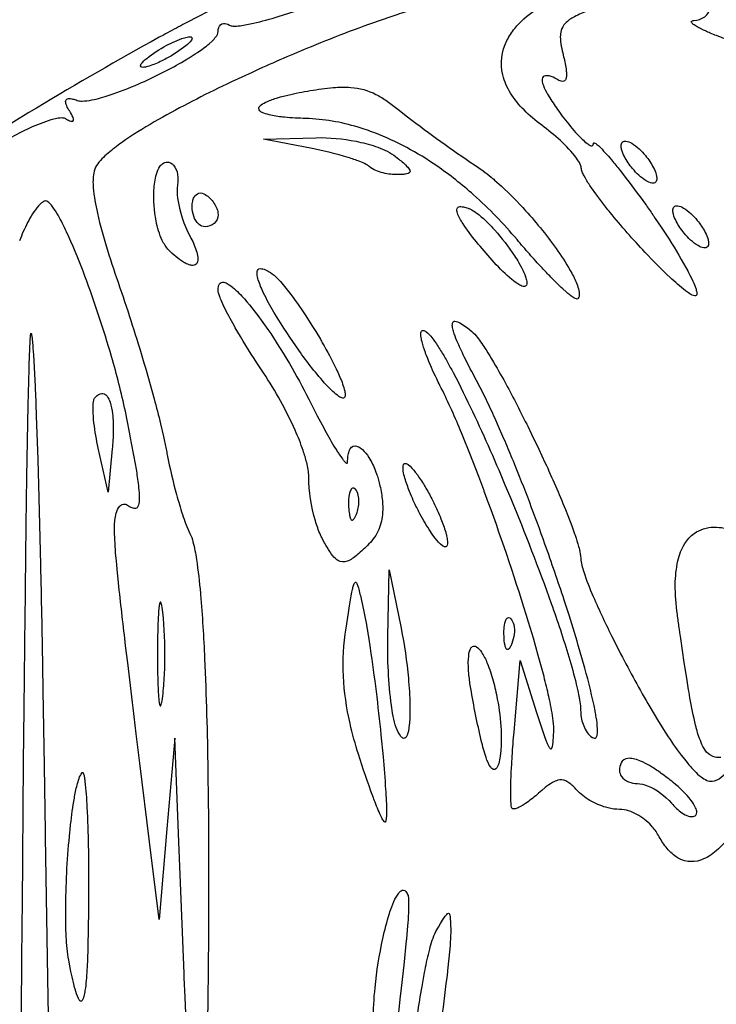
# Model space of a CAD drawing. Header units: millimetres. Extents: x 36.3 to 127.3, y 60.5 to 152.1.
# Tile 14 of 20: x 61.3 to 76.5, y 119.4 to 140.9. Entities that reach past the tile are written whole.
import ezdxf

# ---------------------------------------------------------------- set-up
doc = ezdxf.new("R2010")
doc.units = ezdxf.units.MM
doc.layers.add('Default', color=2, linetype='Continuous')

msp = doc.modelspace()

# ---------------------------------------------------------------- linework, layer by layer
at = {"layer": 'Default'}
for p, q in [((63.95665, 139.8714), (63.95665, 139.8714)), ((62.32295, 138.7255), (62.32295, 138.7255)), ((66.63776, 138.2741), (67.78326, 138.3066)), ((67.6992, 138.0683), (66.63776, 138.2741)), ((68.94569, 137.6774), (68.94569, 137.6774)), ((74.68109, 137.6335), (74.68109, 137.6335)), ((65.08553, 136.8035), (65.08553, 136.8035)), ((72.16558, 136.0847), (72.16558, 136.0847)), ((75.80998, 136.2224), (75.80998, 136.2224)), ((64.57754, 135.8555), (64.57754, 135.8555)), ((71.66679, 135.5885), (71.66679, 135.5885)), ((67.40866, 133.675), (67.40866, 133.675)), ((63.25064, 130.5779), (63.03724, 131.5402)), ((63.03724, 131.5402), (63.03724, 131.5402)), ((63.34133, 131.5223), (63.25064, 130.5779)), ((68.64272, 130.6426), (68.64272, 130.6426)), ((70.02442, 130.1546), (70.02442, 130.1546)), ((67.91769, 129.5716), (67.91769, 129.5716)), ((69.34979, 127.426), (69.38071, 128.8846)), ((69.38071, 128.8846), (69.63672, 127.6146)), ((64.44303, 127.9674), (64.44303, 127.9674)), ((71.88115, 127.45), (71.88115, 127.45)), ((72.09962, 125.3568), (72.23355, 126.909)), ((72.23355, 126.909), (72.58897, 125.7802)), ((69.53053, 125.4505), (69.53053, 125.4505)), ((64.70364, 125.2157), (64.53594, 123.2402)), ((64.79169, 122.9579), (64.70364, 125.2157)), ((68.70979, 124.865), (68.70979, 124.865)), ((71.49038, 124.7924), (71.49038, 124.7924)), ((75.56705, 124.2522), (75.56705, 124.2522)), ((64.53594, 123.2402), (64.36824, 121.2646)), ((75.24554, 123.099), (75.24554, 123.099)), ((64.36824, 121.2646), (64.15816, 122.9579)), ((62.39346, 120.3771), (62.39346, 120.3771))]:
    msp.add_line(p, q, dxfattribs=at)
for points in [[(43.88999, 119.8968), (44.06569, 120.3957, -0.0281758), (45.69659, 124.2263, -0.04527899), (49.49799, 130.4321, -0.06532559), (57.08307, 138.261, -0.03486487), (61.58786, 141.3542, -0.03738824), (66.48929, 143.7702)], [(65.89492, 140.761, 0.1145548), (65.97255, 140.7413, 0.04364219), (66.12708, 140.7483, 0.0259791), (66.42066, 140.8026, 0.01901691), (66.96029, 140.9489, 0.0221838), (68.80194, 141.6094), (68.91557, 141.6559, 0.00764082), (69.33925, 141.8362, 0.06156908), (69.35909, 141.845), (69.39806, 141.8622), (69.6981, 141.9996, 0.01954842), (70.14048, 142.2244), (70.24903, 142.2872, 0.01690415), (70.4064, 142.3919, 0.03271548), (70.47935, 142.4549, 0.07347384), (70.5102, 142.4933, 0.1968488), (70.52236, 142.5411)], [(72.70554, 138.5766, -0.03923083), (72.31691, 138.9107, -0.05977247), (72.02309, 139.2807, -0.08081389), (71.8557, 139.6744, -0.1810929), (71.94463, 140.423, -0.04939717), (72.11545, 140.6867, -0.06899665), (72.54316, 141.0814, -0.03900855), (72.97684, 141.3419, -0.02484418), (73.38048, 141.5214), (73.56164, 141.5882, -0.02570608), (74.25779, 141.786, -0.01867625), (74.39037, 141.8149, -0.02902613), (75.39652, 141.9629, -0.01258664), (75.90407, 141.997, -0.01404828), (76.41257, 142.0079)], [(71.51602, 141.4415, 0.03152408), (71.22246, 141.4195, 0.02418837), (70.66383, 141.3127, 0.01227186), (70.40557, 141.2475, 0.00390538), (70.15708, 141.1783, 0.00616877), (69.67941, 141.0317, 0.00779936), (69.56808, 140.9954), (69.34947, 140.9221, 0.01499055), (67.67826, 140.2899), (67.60072, 140.2579, 0.00961543), (66.38992, 139.7314), (65.94057, 139.5222), (65.84263, 139.4755, 0.01741666), (64.35001, 138.7016, 0.0198703), (63.63218, 138.2583), (63.54523, 138.1979, 0.02576988), (63.25172, 137.9717, 0.01981314), (63.116, 137.8449, 0.0584481), (62.99898, 137.7007)], [(65.50887, 141.0951, 0.00680953), (65.29538, 140.9874), (64.88442, 140.7735, 0.00381399), (64.50169, 140.5681), (64.4569, 140.5438), (64.36819, 140.4954), (64.19386, 140.3997, 0.0097703), (61.52766, 138.8534), (61.1985, 138.6527), (60.62526, 138.297, 0.0064014), (59.77485, 137.7477), (59.66974, 137.6769), (59.48701, 137.5512, 0.01065469), (59.41896, 137.5033, 0.01483285), (59.18454, 137.3305), (59.07145, 137.2383, 0.03321689), (59.04412, 137.214, 0.06601168), (58.97022, 137.1332)], [(73.87797, 141.1342), (73.70875, 141.0729, 0.02954227), (73.41533, 140.9443, 0.0858584), (73.21658, 140.7996, 0.116311), (73.12623, 140.64, 0.0697393), (73.10825, 140.5052, 0.05346666), (73.12787, 140.3028, 0.00888958), (73.17146, 140.1043)], [(76.02164, 140.8592, 0.1504448), (76.25517, 140.9435, 0.1007485), (76.34023, 141.0385, 0.1317087), (76.37443, 141.1613)], [(76.70045, 140.4599, -0.00416534), (76.51431, 140.531, -0.00922929), (76.37517, 140.5882, -0.01271013), (76.27071, 140.6344), (76.23116, 140.6528), (76.16198, 140.6867, -0.02921221), (76.10895, 140.7147, -0.0364315), (76.02737, 140.764, -0.06284736), (75.97456, 140.8086, -0.1344132), (75.96327, 140.8315, -0.3535115), (75.9881, 140.8544, -0.07102732), (76.02164, 140.8592)], [(62.57681, 139.1207, 0.08020739), (62.68647, 139.105, 0.04830196), (62.89706, 139.1284, 0.03285483), (63.27895, 139.2317, 0.02091682), (63.92422, 139.4821, 0.0272834), (64.85372, 139.949), (64.96679, 140.0155, 0.03128076), (65.01598, 140.0454, 0.01528683), (65.19768, 140.1618, 0.03129283), (65.4579, 140.3563), (65.51884, 140.4117, 0.03269165), (65.60153, 140.504, 0.1516685), (65.64998, 140.6182)], [(65.64998, 140.6182, -0.0882893), (65.66425, 140.7081, -0.2886123), (65.76547, 140.7962, -0.1682891), (65.89492, 140.761)], [(64.52109, 140.3146), (64.65383, 140.3817, -0.02989699), (64.86115, 140.4679, -0.02193562), (64.97237, 140.4995, -0.03053924), (65.03307, 140.5067, -0.08691358), (65.06572, 140.502, -0.3458315), (65.08553, 140.4756)], [(65.08553, 140.4756, -0.1471005), (65.06861, 140.4323, -0.06918011), (64.94888, 140.3106, -0.04585303), (64.52109, 140.0324)], [(63.95665, 139.8714, -0.1230336), (63.97357, 139.9147, -0.06824815), (64.0933, 140.0363, -0.0448244), (64.52109, 140.3146)], [(64.52109, 140.0324, -0.0308144), (64.25205, 139.9056, -0.03015082), (64.10809, 139.8565, -0.04847286), (64.03017, 139.8413, -0.09282411), (63.98754, 139.842, -0.3994278), (63.95665, 139.8714)], [(73.17146, 140.1043, -0.03168047), (73.23215, 139.8078, -0.00972805), (73.23803, 139.7568, -0.03487143), (73.24098, 139.6611, -0.07371958), (73.22649, 139.5848, -0.4238699), (73.12803, 139.5383, -0.08067799), (73.02892, 139.5836)], [(73.02892, 139.5836, 0.08702753), (72.86279, 139.6538, 0.160047), (72.7598, 139.6465, 0.3118764), (72.71181, 139.5551)], [(72.71181, 139.5551, 0.0783389), (72.73875, 139.4444, 0.04109599), (72.83173, 139.2537), (72.87882, 139.1737, 0.01940316), (73.07257, 138.8844), (73.1505, 138.779, 0.01810823), (73.44217, 138.4234, 0.01857664), (73.52245, 138.3369), (73.58599, 138.2731, 0.01522247), (73.69, 138.1818, 0.03783281), (73.75671, 138.139, 0.1747032), (73.80521, 138.1296, 0.3240184), (73.82815, 138.1733)], [(67.56264, 138.7249, -0.0159028), (67.09933, 138.7518, -0.02417498), (66.79874, 138.7963, -0.03309922), (66.64294, 138.8421, -0.06887532), (66.58297, 138.8733, -0.1074832), (66.54325, 138.914, -0.3344758), (66.56211, 138.997, -0.0794828), (66.68277, 139.0781, -0.03590347), (66.91921, 139.1676), (67.01022, 139.1942), (67.17083, 139.2353, -0.01907538), (67.65862, 139.3324)], [(67.65862, 139.3324, -0.02391989), (68.15976, 139.3989, -0.04154117), (68.54147, 139.403, -0.1021019), (69.09084, 139.2501, -0.03311191), (69.33541, 139.1028, -0.0134613), (69.56363, 138.9313)], [(62.40874, 138.8965, -0.06917536), (62.39281, 138.923, -0.05902545), (62.34085, 139.0288, -0.06695955), (62.32809, 139.077, -0.1093672), (62.33078, 139.1203, -0.2963839), (62.38651, 139.1581, -0.08724349), (62.48351, 139.1487, -0.03980808), (62.57681, 139.1207)], [(62.32295, 138.7255, 0.05131516), (62.41358, 138.6774, 0.0900147), (62.46409, 138.6643, 0.4092792), (62.49606, 138.6864, 0.1290607), (62.48758, 138.7435, 0.04201704), (62.40874, 138.8965)], [(69.56363, 138.9313), (69.77849, 138.7628), (69.87344, 138.6903, 0.0137047), (71.33083, 137.6489)], [(60.40849, 137.8905), (60.51957, 137.9606, -0.02322666), (61.37945, 138.4415, -0.02513784), (61.83381, 138.6413, -0.02437696), (62.07238, 138.718, -0.04272998), (62.19706, 138.741, -0.04974912), (62.26115, 138.7424, -0.1123332), (62.32295, 138.7255)], [(72.16558, 136.0847, 0.03606942), (71.21973, 137.0594, 0.03175336), (70.41643, 137.6908, 0.05915788), (69.06339, 138.4116, 0.01634274), (68.69898, 138.5358, 0.06601083), (67.56264, 138.7249)], [(73.56304, 137.651, 0.08145646), (73.54131, 137.7291, 0.04847833), (73.46375, 137.8578, 0.04749154), (73.10912, 138.243, 0.02668367), (72.70554, 138.5766)], [(67.78326, 138.3066, -0.05530128), (68.65539, 138.2285, -0.03098178), (69.08079, 138.1166, -0.0271438), (69.28582, 138.0354, -0.05454874), (69.47659, 137.9247)], [(74.45955, 138.2116, -0.2290882), (74.53799, 138.2326, -0.1020509), (74.66397, 138.1839, -0.05111593), (74.82471, 138.0622, -0.02691909), (74.96331, 137.9157)], [(68.94569, 137.6774, 0.05949133), (68.87753, 137.7239, 0.03674142), (68.73717, 137.7872, 0.02428863), (68.48268, 137.8749, 0.02488671), (67.6992, 138.0683)], [(73.82815, 138.1733, -0.7090013), (73.85812, 138.191, -0.07612164), (73.94572, 138.1258, -0.026379), (74.22099, 137.8253, -0.01272318), (74.41373, 137.5881), (74.48447, 137.4979, -0.00848155), (74.96331, 136.8545)], [(74.68109, 137.6335, -0.05142347), (74.50493, 137.8975, -0.05337285), (74.44512, 138.0492, -0.07596942), (74.43319, 138.132, -0.2001282), (74.45955, 138.2116)], [(69.47659, 137.9247), (69.5859, 137.8404, -0.0379064), (69.78251, 137.6659, -0.02497066), (69.8165, 137.6216, -0.1446478), (69.8325, 137.5758, -0.2253394), (69.81596, 137.5423, -0.09328438), (69.75956, 137.518, -0.01977708), (69.66891, 137.5054), (69.57758, 137.5014)], [(74.96331, 137.9157, -0.04974223), (75.13947, 137.6517, -0.05337285), (75.19928, 137.5, -0.04577108), (75.21122, 137.4172, -0.2001282), (75.18486, 137.3376)], [(62.99898, 137.7007, 0.09518697), (62.93935, 137.5367, 0.06467178), (62.92912, 137.2153, 0.03612446), (63.01878, 136.6625, 0.01959621), (63.23984, 135.8526, 0.00968134), (63.50317, 135.0556)], [(64.57754, 135.8555, -0.08308212), (64.4341, 136.0678, -0.06343658), (64.29899, 136.4928, -0.06327655), (64.25068, 137.1652, -0.05658813), (64.30602, 137.5119, -0.07735022), (64.38174, 137.6792, -0.09253803), (64.44827, 137.7468, -0.143309), (64.53883, 137.7746)], [(64.53883, 137.7746, -0.2174676), (64.67797, 137.7087, -0.1411345), (64.76485, 137.5036, -0.07523162), (64.76323, 137.2807)], [(69.57758, 137.5014, -0.06458246), (69.24755, 137.539, -0.04587191), (69.08835, 137.5903, -0.08891448), (68.94569, 137.6774)], [(71.33083, 137.6489), (71.42389, 137.5839, -0.01491582), (71.59775, 137.4491, -0.01224652), (71.67679, 137.3829), (71.82619, 137.2501, -0.02356466), (72.35163, 136.7159, -0.03171142), (73.05535, 135.8354, -0.02782012), (73.35889, 135.3513, -0.037156), (73.481, 135.0864, -0.05188226), (73.51905, 134.9416, -0.0738804), (73.52028, 134.8648, -0.1628243), (73.48877, 134.7949)], [(76.0864, 134.9035, -0.2494563), (76.06934, 134.8632, -0.1698211), (76.03807, 134.8582, -0.08886389), (75.92928, 134.9061, -0.02699698), (75.83548, 134.971, -0.0214224), (75.50102, 135.2591, -0.01599509), (74.95696, 135.8069, -0.01825104), (74.19267, 136.6781, -0.0125809), (74.01189, 136.9058), (73.88069, 137.0803), (73.78595, 137.2141, -0.02747386), (73.65408, 137.4221), (73.62451, 137.4764, -0.01978043), (73.58564, 137.5609, -0.06715513), (73.56304, 137.651)], [(75.18486, 137.3376, -0.2300642), (75.10645, 137.3166, -0.101763), (74.98045, 137.3653, -0.05187778), (74.81971, 137.487, -0.02698695), (74.68109, 137.6335)], [(64.76323, 137.2807, 0.06618115), (64.76736, 136.9865, 0.08687256), (65.03764, 136.1518)], [(65.08553, 136.8035, -0.06390951), (65.09688, 136.9198, -0.07321752), (65.12712, 137.007, -0.2154249), (65.23187, 137.0983, -0.2004017), (65.36776, 137.069)], [(65.36776, 137.069, -0.1052389), (65.55852, 136.8809, -0.04447747), (65.62196, 136.7614, -0.08369328), (65.64998, 136.6291)], [(61.8909, 136.9279, 0.1331077), (61.82666, 136.9046, 0.0534113), (61.73448, 136.8204, 0.05740473), (61.49851, 136.4561, 0.02860603), (61.32205, 136.0595)], [(63.66105, 132.1868), (63.62914, 132.3425, 0.01856879), (63.32641, 133.5356, 0.01954054), (62.74624, 135.2899, 0.01567636), (62.39545, 136.1491), (62.3467, 136.2553, 0.01725552), (62.1605, 136.6199, 0.02855973), (62.04934, 136.7946, 0.02053988), (61.98187, 136.8752, 0.05476313), (61.94102, 136.9096, 0.1502002), (61.8909, 136.9279)], [(65.36776, 136.3635, -0.1779946), (65.23347, 136.4169, -0.1332744), (65.11951, 136.5948, -0.07747145), (65.08553, 136.8035)], [(71.66679, 135.5885), (71.44507, 135.8402, -0.01755973), (71.11884, 136.2422), (71.02682, 136.3698), (70.98779, 136.428, -0.0163957), (70.91702, 136.5457, -0.04781017), (70.86497, 136.662, -0.05447292), (70.85318, 136.714, -0.1165464), (70.85687, 136.7606, -0.3014319), (70.9163, 136.8034, -0.09111262), (71.0213, 136.7926, -0.04731228), (71.07203, 136.7777), (71.09702, 136.7691, -0.05265556), (71.12173, 136.7599)], [(71.12173, 136.7599, -0.04660057), (71.24056, 136.6966, -0.03179923), (71.34183, 136.6223, -0.03902382), (71.67829, 136.2941, -0.035785), (72.10856, 135.7334, -0.01848514), (72.20329, 135.5809), (72.26881, 135.4623, -0.03033747), (72.35091, 135.2748, -0.05257656), (72.37553, 135.1727, -0.07167855), (72.37539, 135.1189, -0.1648632), (72.35291, 135.0701)], [(74.96331, 136.8545, -0.00318483), (75.12565, 136.6238, -0.00548868), (75.14322, 136.5984), (75.17765, 136.5482), (75.30915, 136.353, -0.01703481), (75.74567, 135.654), (75.84715, 135.474, -0.01615232), (75.91992, 135.337), (75.93317, 135.311), (75.9812, 135.213, -0.0297906), (76.04623, 135.0625, -0.03579373), (76.07254, 134.9846, -0.06856387), (76.0864, 134.9035)], [(75.80998, 136.2224, -0.05365462), (75.63382, 136.4864, -0.05337285), (75.57401, 136.6381, -0.04194691), (75.56208, 136.7209, -0.1992138), (75.58843, 136.8005)], [(75.58843, 136.8005, -0.229272), (75.66685, 136.8215, -0.1018823), (75.79284, 136.7728, -0.05115925), (75.95359, 136.6511, -0.02593408), (76.0922, 136.5046)], [(65.64998, 136.6291, -0.2135709), (65.56352, 136.4382, -0.1878417), (65.36776, 136.3635)], [(76.0922, 136.5046, -0.04920183), (76.26836, 136.2406, -0.05449554), (76.32817, 136.0889, -0.0460547), (76.3401, 136.006, -0.2001282), (76.31374, 135.9265)], [(65.03764, 136.1518, -0.04803913), (65.174, 135.8502, -0.05492692), (65.20785, 135.6988, -0.1618649), (65.18606, 135.5679, -0.2585177), (65.09979, 135.5227, -0.08051565), (65.02113, 135.5351, -0.06237581), (64.89624, 135.5939, -0.05974746), (64.57754, 135.8555)], [(73.48877, 134.7949, -0.2424902), (73.45775, 134.7913, -0.06802899), (73.40542, 134.8158, -0.01926581), (73.35913, 134.8466, -0.02251062), (73.2744, 134.9131), (73.23601, 134.9459), (73.1632, 135.0112, -0.01717304), (72.90107, 135.2675, -0.00737786), (72.71159, 135.4666, -0.00626976), (72.43483, 135.7724, -0.00845908), (72.16558, 136.0847)], [(76.31374, 135.9265, -0.2308313), (76.23532, 135.9055, -0.1016354), (76.10932, 135.9542, -0.05111593), (75.94859, 136.0759, -0.02691909), (75.80998, 136.2224)], [(67.40866, 133.675, -0.01889158), (66.89942, 134.4488), (66.86732, 134.5025, -0.01888568), (66.64118, 134.9189, -0.03736839), (66.52429, 135.2073, -0.05984101), (66.49882, 135.3352, -0.05145852), (66.50183, 135.3895, -0.3460683), (66.56347, 135.4522, -0.1278009), (66.68272, 135.4264, -0.03482882), (66.79031, 135.3687)], [(72.35291, 135.0701, -0.2549969), (72.29533, 135.0638, -0.04891344), (72.20156, 135.1076, -0.02715993), (72.05511, 135.2128, -0.03855467), (71.66679, 135.5885)], [(66.79031, 135.3687, -0.06256783), (66.94314, 135.2391, -0.03103845), (67.18626, 134.9551, -0.01682378), (67.56351, 134.4207), (67.69567, 134.2138), (67.7522, 134.1223, -0.02420932), (67.77844, 134.0792), (67.87834, 133.9113, -0.02358497), (67.9212, 133.8372, -0.02010973), (68.22179, 133.2705, -0.02492313), (68.3502, 132.9746, -0.0296997), (68.40048, 132.8202, -0.02716013), (68.41646, 132.74, -0.1048784), (68.41305, 132.6583)], [(63.50317, 135.0556), (63.57803, 134.8376, -0.01104449), (64.09463, 133.1888), (64.15414, 132.981), (64.25516, 132.6168, -0.00776736), (64.39732, 132.0678), (64.46218, 131.7917), (64.47741, 131.7224), (64.5195, 131.5139)], [(65.64998, 134.985, -0.04588219), (65.65942, 135.0745, -0.150597), (65.69443, 135.1384, -0.1929178), (65.74864, 135.1576, -0.1219239), (65.84727, 135.1273, -0.05195888), (66.00526, 135.0123, -0.0291402), (66.13641, 134.8856), (66.16573, 134.8546, -0.02919223), (66.58839, 134.3321), (66.73391, 134.1263, -0.0336818), (67.62522, 132.6061)], [(66.63776, 133.1811), (66.49553, 133.3958, -0.01479668), (66.02466, 134.1648, -0.0127652), (65.81065, 134.5627, -0.01715208), (65.71516, 134.7681, -0.03764164), (65.69382, 134.8208, -0.02422451), (65.66586, 134.9012, -0.07680545), (65.64998, 134.985)], [(71.28043, 133.0152, -0.00743229), (71.01515, 133.5292, -0.01398122), (70.85555, 133.8784, -0.02502304), (70.77989, 134.0871, -0.03708765), (70.75664, 134.1927), (70.75459, 134.2164, -0.03279496), (70.75778, 134.2615, -0.3899021), (70.81251, 134.3069, -0.1119836), (70.91598, 134.2728, -0.03224616), (71.05234, 134.1842), (71.08486, 134.1597), (71.18009, 134.0835)], [(61.36028, 118.36), (61.37368, 120.3206), (61.38012, 121.1784), (61.38326, 121.5806), (61.41034, 124.6967), (61.42186, 125.8652), (61.44423, 127.9101), (61.44879, 128.2936), (61.45098, 128.4733), (61.4691, 129.8662), (61.48446, 130.9108), (61.51242, 132.4778), (61.53111, 133.2612), (61.53394, 133.3592), (61.54564, 133.7019), (61.55363, 133.8733), (61.55616, 133.9162), (61.55834, 133.9483), (61.56021, 133.9724), (61.56371, 134.0086), (61.56617, 134.0267), (61.56792, 134.0358, -0.3107967), (61.57271, 134.0437)], [(61.57271, 134.0437, -0.09188943), (61.58429, 134.0085, -0.01998876), (61.61535, 133.7162), (61.62513, 133.5742), (61.63359, 133.4343), (61.661, 132.8834, -0.00620346), (61.66656, 132.7542), (61.68656, 132.2457), (61.71848, 131.2919), (61.74257, 130.4572), (61.77892, 128.9962, -0.0010429), (61.82342, 126.8045), (61.833, 126.2566), (61.85841, 124.6128)], [(70.48537, 132.9063, -0.0122181), (70.41462, 133.0479, -0.02112955), (70.19197, 133.5562, -0.03028404), (70.16746, 133.6224, -0.03035047), (70.09389, 133.8589, -0.04743185), (70.07069, 133.9852, -0.07327795), (70.07083, 134.0535, -0.08597988), (70.08258, 134.0883, -0.2757967), (70.11492, 134.1057)], [(70.11492, 134.1057, -0.1529716), (70.18317, 134.0776, -0.06029597), (70.28429, 133.9782, -0.03130572), (70.36864, 133.8682, -0.02378894), (70.51723, 133.6398, -0.01610451), (70.6497, 133.4116, -0.00358227), (70.77166, 133.1871), (70.8857, 132.9674), (70.9932, 132.7531, -0.01297667), (71.76536, 131.0635), (71.90167, 130.7429), (72.02748, 130.4414, -0.01316819), (72.90908, 128.1552, -0.01297269), (73.29381, 126.9902, -0.01223991), (73.45571, 126.3976), (73.48973, 126.2476), (73.5124, 126.1345, -0.02123392), (73.52725, 126.0492), (73.54459, 125.9205, -0.01509501), (73.5522, 125.7909)], [(71.18009, 134.0835, -0.05367449), (71.29746, 133.9565, -0.02127923), (71.48876, 133.6828, -0.01268301), (71.80807, 133.145), (71.87445, 133.0253), (71.8904, 132.9962, -0.00909558), (72.37492, 132.0625), (72.39683, 132.0183), (72.48229, 131.8438), (72.63966, 131.5153), (72.77437, 131.2264, -0.01230005), (73.21923, 130.2032), (73.27097, 130.0733), (73.35816, 129.8448, -0.01271808), (73.41982, 129.672), (73.43093, 129.6393, -0.01701857), (73.50688, 129.3925, -0.02620436), (73.52286, 129.3298, -0.05902642), (73.5522, 129.1382)], [(68.41305, 132.6583, -0.4074496), (68.36559, 132.6295, -0.09732447), (68.28293, 132.6664, -0.02940111), (68.15263, 132.772), (68.09976, 132.8227), (68.00452, 132.9216, -0.0181562), (67.69488, 133.289, -0.01513208), (67.40866, 133.675)], [(67.62553, 130.9159, 0.0594324), (67.58028, 131.2253, 0.02591843), (67.50292, 131.4868, 0.02175671), (67.32854, 131.9306, 0.0432454), (66.63776, 133.1811)], [(72.96607, 125.406, 0.03822177), (72.94717, 125.6536), (72.93836, 125.713, 0.01543129), (72.84528, 126.1799, 0.01003625), (72.73845, 126.6131), (72.62904, 127.0168), (72.52079, 127.3936), (72.41543, 127.7457, 0.01350315), (71.53912, 130.3592, 0.00337808), (71.47975, 130.521), (71.45171, 130.5968, 0.04822451), (71.43806, 130.6336), (71.32967, 130.922), (71.13472, 131.4249), (70.98332, 131.7999), (70.95432, 131.87), (70.92696, 131.9357, 0.01841795), (70.48537, 132.9063)], [(73.80766, 125.2322, 0.1326142), (73.85593, 125.2159, 0.2389614), (73.88957, 125.2331, 0.1287778), (73.91319, 125.2953, 0.05514406), (73.91849, 125.4242, 0.03215689), (73.89053, 125.6751, 0.01304642), (73.86975, 125.7953), (73.86698, 125.8102, 0.01873029), (73.64268, 126.7426), (73.52798, 127.1461, 0.00523804), (73.29787, 127.8981), (73.19226, 128.2256, 0.00552178), (72.77442, 129.4463, 0.01178781), (72.08485, 131.2548, -0.03623923), (72.07336, 131.2829), (72.06202, 131.3105, 0.00547635), (71.8805, 131.743), (71.73957, 132.0653), (71.68547, 132.1857, 0.0092449), (71.48967, 132.6038, 0.01189632), (71.28043, 133.0152)], [(63.03724, 131.5402, -0.02354904), (62.94407, 132.0892, -0.02258101), (62.92398, 132.3687), (62.92403, 132.4394), (62.92493, 132.466), (62.92804, 132.5124, -0.05567488), (62.9385, 132.5817, -0.119089), (62.96691, 132.6456)], [(62.96691, 132.6456, -0.0960523), (63.0658, 132.7172, -0.2027401), (63.16454, 132.7218, -0.12393), (63.22906, 132.6719, -0.0830352), (63.2963, 132.5402, -0.04674884), (63.34819, 132.2891, -0.03376914), (63.36401, 131.9055, -0.02340509), (63.34133, 131.5223)], [(67.62522, 132.6061), (67.80855, 132.247), (67.9509, 131.9796, 0.01299649), (68.1756, 131.5837), (68.23565, 131.4855, 0.01811737), (68.28251, 131.4122), (68.35765, 131.3038, 0.01241673), (68.40213, 131.2486, 0.04699764), (68.43349, 131.2182, 0.2584279), (68.46303, 131.2087, 0.2069729), (68.4722, 131.2384)], [(63.67442, 130.2957, 0.05877246), (63.76971, 130.2454, 0.1510967), (63.85875, 130.2322, 0.2294338), (63.91062, 130.2767, 0.08696812), (63.93674, 130.3962, 0.03663429), (63.92966, 130.6231, 0.01915495), (63.90685, 130.8201, 0.01370405), (63.85349, 131.1633), (63.80815, 131.4196), (63.73595, 131.8035), (63.72669, 131.8514), (63.66105, 132.1868)], [(68.4722, 131.2384, -0.03834928), (68.47379, 131.3005, -0.03899398), (68.48928, 131.4208, -0.07567355), (68.52831, 131.523, -0.3946301), (68.68671, 131.5776, -0.101416), (68.79468, 131.5081, -0.07089666), (68.93518, 131.3363, -0.0526984), (69.08274, 131.039), (69.11089, 130.9609, -0.00982608), (69.1474, 130.8419, -0.00891431), (69.16319, 130.7815), (69.17735, 130.7209)], [(64.5195, 131.5139, 0.01754143), (64.54179, 131.3967, 0.01785448), (64.74523, 130.5256, 0.01004627), (64.87237, 130.0963, 0.00620121), (64.94624, 129.8849, 0.02652519), (65.03561, 129.6795)], [(70.02442, 130.1546, -0.01595159), (69.90459, 130.4016, -0.01202782), (69.82352, 130.5915, -0.02695974), (69.72149, 130.8848, -0.03955206), (69.68658, 131.0381, -0.05318809), (69.67973, 131.1178, -0.1773415), (69.70058, 131.1948)], [(69.70058, 131.1948, -0.2482643), (69.73446, 131.2054, -0.1128898), (69.7906, 131.1797, -0.0689522), (69.94839, 131.0157), (69.9995, 130.9476, -0.01773193), (70.1621, 130.6976, -0.0107314), (70.30665, 130.4368)], [(67.91769, 129.5716, -0.03620343), (67.87965, 129.6495, -0.03328374), (67.77071, 129.9554, -0.06624938), (67.62553, 130.9159)], [(69.17735, 130.7209, -0.0341849), (69.22964, 130.3895, -0.04072218), (69.23386, 130.1362, -0.08563581), (69.15108, 129.7653, -0.09803665), (68.93771, 129.4509)], [(68.64272, 130.6426, 0.1103147), (68.61058, 130.6652, 0.3500295), (68.55284, 130.6469, 0.09492677), (68.51444, 130.5584, 0.06828707), (68.49448, 130.2722)], [(68.66499, 130.1017, 0.08870835), (68.72005, 130.3748, 0.05863704), (68.70605, 130.5158, 0.1348182), (68.64272, 130.6426)], [(63.39184, 129.8185, -0.06579116), (63.42859, 130.1191, -0.1086103), (63.50517, 130.2719, -0.1732059), (63.58497, 130.3182, -0.1812808), (63.67442, 130.2957)], [(70.30665, 130.4368, -0.01744685), (70.42648, 130.1898, -0.00826351), (70.50755, 130, -0.023301), (70.60958, 129.7066, -0.03323203), (70.62933, 129.6304, -0.03108258), (70.64946, 129.5136, -0.05280253), (70.65047, 129.4534, -0.1706994), (70.63049, 129.3966)], [(68.49448, 130.2722), (68.49538, 130.2524, 0.03433373), (68.5101, 130.0981, 0.03099967), (68.52769, 130.0225), (68.53416, 130.0059, 0.1024258), (68.55225, 129.978, 0.4532489), (68.59943, 129.9843, 0.08431511), (68.63728, 130.0401), (68.66499, 130.1017)], [(70.63049, 129.3966, -0.2516083), (70.59661, 129.386, -0.1129736), (70.54047, 129.4117, -0.06909593), (70.38264, 129.5757), (70.33154, 129.6439), (70.24758, 129.7671, -0.02602489), (70.02442, 130.1546)], [(64.15816, 122.9579), (63.9462, 124.6707), (63.86714, 125.3132), (63.79831, 125.8753, -0.00196181), (63.67914, 126.8593), (63.63511, 127.2284, -0.00154353), (63.48772, 128.521), (63.47073, 128.6828), (63.45639, 128.8244), (63.43288, 129.0725), (63.4172, 129.2586, -0.00309339), (63.39899, 129.5383, -0.05247804), (63.39737, 129.5733), (63.39323, 129.6959), (63.39261, 129.7266), (63.39184, 129.8185)], [(65.03561, 129.6795, -0.05017031), (65.10256, 129.494, -0.02972957), (65.17813, 129.1151, -0.01355531), (65.26446, 128.3726), (65.2664, 128.3508, -0.01069725), (65.3555, 126.9556, -0.00789798), (65.4261, 124.5104, -0.00388219), (65.4295, 124.281), (65.43239, 124.0588, -0.00347088), (65.44016, 123.198), (65.44297, 122.4447), (65.44273, 121.7856, -0.00349222), (65.42494, 119.4788), (65.40746, 118.3255), (65.38491, 117.1724)], [(75.65923, 127.913, -0.03880104), (75.61359, 128.5666, -0.05290366), (75.67152, 129.0832, -0.0818532), (75.82053, 129.4572, -0.09976012), (76.02673, 129.6811, -0.1532229), (76.45555, 129.8157, -0.05030005), (76.68032, 129.798, -0.01569032), (76.73579, 129.7873, -0.03354444), (76.81801, 129.7676), (76.83849, 129.762), (76.89925, 129.7438)], [(68.93771, 129.4509, -0.02114936), (68.68406, 129.2135, -0.03588979), (68.57393, 129.1304, -0.0577252), (68.46459, 129.0734, -0.2495592), (68.25978, 129.0929, -0.07611344), (68.15113, 129.1942, -0.04026352), (68.02623, 129.3778, -0.00796533), (67.97084, 129.4741), (67.91769, 129.5716)], [(73.5522, 129.1382, 0.0574603), (73.57593, 128.9858, 0.00747769), (73.61729, 128.8429, 0.02377162), (73.8251, 128.306, 0.01275295), (74.25217, 127.3939), (74.42333, 127.057, 0.01404625), (75.06013, 125.8984), (75.22973, 125.6146), (75.36062, 125.4039), (75.46141, 125.2474, 0.02342396), (75.78437, 124.7924)], [(68.43767, 127.6146), (68.48948, 127.9485), (68.51437, 128.1045), (68.55135, 128.3207), (68.56645, 128.3996), (68.57867, 128.4572, -0.02688774), (68.60141, 128.5452, -0.03644148), (68.61796, 128.5892, -0.2042226), (68.64374, 128.6176, -0.2583788), (68.66305, 128.6064, -0.07695314), (68.69662, 128.5318, -0.01563321), (68.76642, 128.2548), (68.82639, 127.9756)], [(64.44303, 127.9674, 0.04399486), (64.408, 128.1602, 0.08605853), (64.39846, 128.1792, 0.5696662), (64.38685, 128.1795, 0.0833183), (64.36749, 128.111, 0.01906322), (64.3447, 127.8464), (64.33684, 127.6475), (64.33086, 127.3488), (64.32959, 127.1995), (64.3292, 127.0502)], [(64.44303, 126.1329, 0.01700294), (64.47967, 126.5909), (64.48604, 126.763, 0.01278702), (64.4891, 126.9137, 0.03197351), (64.44303, 127.9674)], [(68.82639, 127.9756), (68.85496, 127.8341), (68.88053, 127.6965, -0.00605946), (68.92598, 127.4292), (68.96504, 127.1781, -0.01077536), (69.19877, 125.2869), (69.24445, 124.8123, -0.00617659), (69.30001, 124.0989, -0.01414122), (69.30997, 123.9198, -0.0154701), (69.31865, 123.6507, -0.00766776), (69.3169, 123.5154, -0.01270208), (69.31166, 123.4473, -0.00791447), (69.30576, 123.4129), (69.30022, 123.3958, -0.262099), (69.28728, 123.3833)], [(71.88115, 127.45, -0.01730819), (71.88019, 127.5562, -0.03455725), (71.89751, 127.7207, -0.07107964), (71.93119, 127.8132, -0.2458834), (71.97814, 127.8465, -0.2009463), (72.02938, 127.8204)], [(72.02938, 127.8204, -0.1340906), (72.09271, 127.6936, -0.08438823), (72.10235, 127.4836, -0.06903935), (72.05166, 127.2795)], [(76.60339, 124.7924, -0.06263514), (76.48466, 124.8037, -0.1671351), (76.29749, 124.9156, -0.07129036), (76.19445, 125.0806, -0.03921409), (76.07696, 125.4226, -0.02635014), (76.05722, 125.4991, -0.01720348), (75.93391, 126.0984, -0.00362222), (75.89507, 126.3245, -0.00624764), (75.86285, 126.5227), (75.8092, 126.8698), (75.73283, 127.3912), (75.71424, 127.5216, -0.01925285), (75.70038, 127.6195, -0.00519141), (75.65923, 127.913)], [(68.70979, 124.865, -0.02234853), (68.5264, 125.5369, -0.04428621), (68.38156, 126.5715, -0.05030099), (68.43767, 127.6146)], [(69.63672, 127.6146, -0.02740182), (69.79687, 126.522, -0.01585577), (69.82984, 125.9449), (69.83005, 125.7778), (69.8252, 125.6348), (69.81412, 125.4967, -0.03503897), (69.78905, 125.3462, -0.06396506), (69.769, 125.2817, -0.07808691), (69.73801, 125.2287, -0.271625), (69.69269, 125.2115, -0.1684109), (69.63355, 125.2562, -0.06835562), (69.53053, 125.4505)], [(69.53053, 125.4505, -0.03842693), (69.46483, 125.691, -0.04301185), (69.45962, 125.7177, -0.01107552), (69.42558, 125.9293, -0.02027429), (69.36041, 126.6762, -0.01915589), (69.34979, 127.426)], [(72.05166, 127.2795, -0.04121631), (72.01761, 127.2061, -0.1348239), (71.97128, 127.151, -0.4312855), (71.9293, 127.1676, -0.08117486), (71.90454, 127.2355, -0.04493419), (71.88115, 127.45)], [(71.1573, 126.3018, -0.0187696), (71.11743, 126.594, -0.03530745), (71.10419, 126.9273), (71.11134, 127.0148, -0.08487786), (71.152, 127.1666, -0.1148782), (71.19031, 127.2128, -0.3088063), (71.28269, 127.2083, -0.1048644), (71.39042, 127.094, -0.04709852), (71.51563, 126.8522, -0.0327296), (71.64512, 126.4654, -0.02352547), (71.7354, 126.0676)], [(64.3292, 127.0502), (64.32943, 126.9338), (64.33112, 126.73), (64.33779, 126.4222), (64.34435, 126.2608, 0.04169909), (64.34563, 126.2363), (64.35139, 126.1442), (64.35978, 126.0487), (64.36735, 125.9902), (64.37469, 125.9521, 0.1238202), (64.38831, 125.9194, 0.4959169), (64.402, 125.9263, 0.06419978), (64.42811, 126.0285), (64.44303, 126.1329)], [(71.49038, 124.7924, -0.02429898), (71.38648, 125.1649, -0.01778143), (71.1573, 126.3018)], [(71.7354, 126.0676, -0.03636225), (71.81557, 125.3911, -0.01144482), (71.81916, 125.2942, -0.02932585), (71.811, 124.941, -0.05281798), (71.80754, 124.9026, -0.01144861), (71.79813, 124.8237, -0.04530947), (71.76513, 124.6651, -0.06445532), (71.73972, 124.5985, -0.08286505), (71.70248, 124.5464, -0.2596759), (71.65368, 124.5335, -0.1535688), (71.59214, 124.5826, -0.07293575), (71.49038, 124.7924)], [(72.58897, 125.7802), (72.68034, 125.4951), (72.76229, 125.2552), (72.79234, 125.1747, 0.03475962), (72.83507, 125.0732, 0.05999933), (72.86379, 125.0189, 0.04004161), (72.87927, 124.9974, 0.04527282), (72.89634, 124.9833, 0.4357538), (72.92362, 124.9969, 0.07508975), (72.94769, 125.0974, 0.01945246), (72.95525, 125.1744), (72.95906, 125.2323), (72.96607, 125.406)], [(73.5522, 125.7909, 0.09604068), (73.61774, 125.4831, 0.04221329), (73.6945, 125.3439, 0.1015481), (73.80766, 125.2322)], [(72.05166, 123.6887, -0.07966041), (72.03772, 123.7394, -0.02080069), (72.02688, 123.9418, -0.01312515), (72.04884, 124.6501), (72.05954, 124.8269, -0.00478347), (72.09962, 125.3568)], [(69.28728, 123.3833, -0.1922493), (69.26685, 123.3988, -0.0491633), (69.21655, 123.4833, -0.02271246), (69.07154, 123.8218, -0.00695342), (69.02233, 123.9508, -0.01416889), (68.70979, 124.865)], [(75.56705, 124.2522, 0.0181581), (75.30928, 124.4497, 0.02326439), (75.09589, 124.5919, 0.02169657), (74.91535, 124.691, 0.02280349), (74.83901, 124.7249, 0.04562476), (74.69518, 124.7695, 0.07472052), (74.57731, 124.7763, 0.2608654), (74.43295, 124.6801, 0.1165678), (74.39887, 124.5102)], [(75.78437, 124.7924), (75.87038, 124.6861, 0.01853441), (76.0329, 124.5027, 0.04088167), (76.17577, 124.3727, 0.07184628), (76.30443, 124.2977, 0.2195517), (76.52344, 124.3068, 0.08504719), (76.69785, 124.4396)], [(74.39887, 124.5102, 0.1556384), (74.44041, 124.3836, 0.1426472), (74.5957, 124.265, 0.09584256), (74.78764, 124.2279)], [(62.39346, 120.3771, -0.03189513), (62.3401, 120.8897, -0.02121753), (62.33738, 120.9461), (62.33316, 121.0569), (62.32859, 121.2717, -0.02248036), (62.39183, 122.8818), (62.40054, 122.9824), (62.41854, 123.171, -0.01126314), (62.43623, 123.3359, -0.01513111), (62.51731, 123.9108, -0.02534822), (62.57769, 124.196, -0.03452251), (62.62006, 124.3362, -0.09580848), (62.68895, 124.4654)], [(62.68895, 124.4654, -0.5819515), (62.70957, 124.4573, -0.06782556), (62.73134, 124.3837, -0.03641094), (62.7435, 124.3106, -0.02410703), (62.74828, 124.275, -0.01672558), (62.79192, 123.7115, -0.00776838), (62.81992, 122.8646), (62.82042, 122.838, -0.00653384), (62.82371, 122.6328), (62.82677, 122.325, -0.00792051), (62.82776, 122.0172)], [(73.49277, 124.0604, 0.02401158), (73.40215, 124.1543, 0.0447199), (73.31448, 124.2304, 0.06856705), (73.22701, 124.2836, 0.1780992), (73.0534, 124.2997, 0.0654548), (72.93546, 124.2498, 0.04470299), (72.77886, 124.1395), (72.70523, 124.0782), (72.66908, 124.0468), (72.63325, 124.0151)], [(74.40006, 123.6635, -0.06082169), (74.1495, 123.6975, -0.06010676), (73.79668, 123.8348, -0.08446323), (73.49277, 124.0604)], [(74.78764, 124.2279, -0.0877132), (75.00317, 124.1808, -0.1192724), (75.53342, 123.7978)], [(76.06187, 123.5398, 0.19357), (76.0835, 123.597, 0.1018293), (76.05677, 123.701, 0.04745313), (75.95912, 123.859, 0.05835196), (75.56705, 124.2522)], [(72.63325, 124.0151), (72.60153, 123.9872, -0.02671356), (72.35057, 123.7939), (72.2823, 123.7509), (72.22887, 123.7211, -0.04160556), (72.14402, 123.6843, -0.08224728), (72.12097, 123.6779, -0.05477412), (72.08481, 123.674, -0.2213587), (72.05166, 123.6887)], [(77.29646, 123.8752), (77.25886, 123.8007, -0.0316193), (76.92728, 123.2393), (76.84959, 123.1315, -0.05488115), (76.50852, 122.7607), (76.43093, 122.6996, -0.1020815), (76.09759, 122.5395, -0.1202615), (75.82075, 122.5443, -0.08038998), (75.63407, 122.6305, -0.08189406), (75.41173, 122.8415, -0.04276461), (75.24554, 123.099)], [(75.24554, 123.099, 0.06471543), (75.09096, 123.3122, 0.07735081), (74.77914, 123.5541, 0.04804289), (74.59619, 123.6318, 0.06685384), (74.40006, 123.6635)], [(75.53342, 123.7978, 0.06892897), (75.75887, 123.5893, 0.06824198), (75.90281, 123.5181, 0.07892456), (75.9853, 123.5072, 0.187666), (76.06187, 123.5398)], [(62.82776, 122.0172), (62.82645, 121.5792), (62.82515, 121.4102), (62.82141, 121.1088), (62.81031, 120.6243), (62.80219, 120.4029, -0.01115493), (62.77342, 119.9362, -0.02392754), (62.74818, 119.7165, -0.01107283), (62.7231, 119.5877, -0.04220566), (62.70224, 119.5252, -0.1790673), (62.66959, 119.4847, -0.2874489), (62.63832, 119.4941, -0.09960045), (62.60537, 119.5419, -0.04093281), (62.53289, 119.7452, -0.02884934), (62.5119, 119.8234), (62.49483, 119.8921, -0.01196392), (62.44119, 120.134), (62.39346, 120.3771)], [(69.78996, 121.7867, -0.04180327), (69.80132, 121.7118, -0.02135906), (69.79675, 121.4124, -0.01249237), (69.7775, 121.1231), (69.75378, 120.8433, -0.04224904), (69.75067, 120.8093), (69.69694, 120.2701), (69.64127, 119.7651), (69.61393, 119.5285), (69.58681, 119.2994, -0.00445753), (69.36081, 117.5258), (69.27012, 116.8615), (69.18828, 116.2805, -0.00240946), (69.11472, 115.7725), (68.98111, 114.884), (68.87589, 114.2184), (68.79314, 113.7197), (68.72807, 113.3462), (68.7028, 113.2063, -0.00169542), (68.60853, 112.7177), (68.55572, 112.4745, -0.02048087), (68.49352, 112.2335)], [(69.03224, 119.059, -0.02308426), (69.07057, 119.7775, -0.0292135), (69.23961, 120.8504, -0.02317857), (69.38451, 121.3951, -0.02049599), (69.43581, 121.542), (69.48332, 121.6581, -0.06384243), (69.58685, 121.841, -0.08236026), (69.63923, 121.8915, -0.4273874), (69.74071, 121.8767, -0.0931433), (69.78996, 121.7867)], [(70.39539, 120.9998), (70.43905, 121.0749), (70.45174, 121.0966), (70.49718, 121.1737), (70.54194, 121.2475, -0.02354338), (70.59934, 121.3345), (70.63309, 121.3763, -0.189586), (70.67172, 121.4004, -0.2873956), (70.69295, 121.3815, -0.06823126), (70.71108, 121.2828), (70.7153, 121.2078), (70.71987, 120.9824)], [(70.71987, 120.9824, -0.0157408), (70.70541, 120.6969), (70.67964, 120.4214), (70.65067, 120.155, -0.03669649), (70.64698, 120.1227, -0.00445176), (70.51804, 119.0962), (70.503, 118.984), (70.47301, 118.7632), (70.35287, 117.9084), (70.24356, 117.161), (70.14514, 116.5074), (70.05702, 115.9357), (69.89813, 114.9361), (69.83682, 114.5615), (69.72676, 113.9064), (69.64124, 113.4156), (69.57476, 113.0478, -0.01224286), (69.54913, 112.91, -0.00077946), (69.45481, 112.4286), (69.40292, 112.1889), (69.37445, 112.0696), (69.35902, 112.0102), (69.34223, 111.9513)], [(69.83763, 117.8381), (69.87744, 118.2381, -0.00755637), (69.91714, 118.5876, -0.01286033), (70.09373, 119.8061), (70.1495, 120.1092, -0.01526768), (70.24818, 120.5611, -0.02962297), (70.2625, 120.6173, -0.02263101), (70.31866, 120.8121, -0.04474158), (70.39539, 120.9998)]]:
    msp.add_lwpolyline(points, format="xyb", dxfattribs=at)
for points in [[(61.85841, 124.6128), (61.86533, 124.1251), (61.87933, 123.18), (61.88102, 123.0693), (61.93867, 119.5535), (61.98651, 116.9167), (62.02489, 114.9393), (62.0872, 111.9731), (62.10394, 111.2315), (62.11037, 110.9534), (62.13371, 109.9802), (62.15877, 109.007)], [(65.0728, 116.1846), (64.92995, 119.5711), (64.91235, 119.9945), (64.90851, 120.0872), (64.84938, 121.5225), (64.79169, 122.9579)]]:
    msp.add_lwpolyline(points, dxfattribs=at)

doc.saveas('drawing.dxf')
